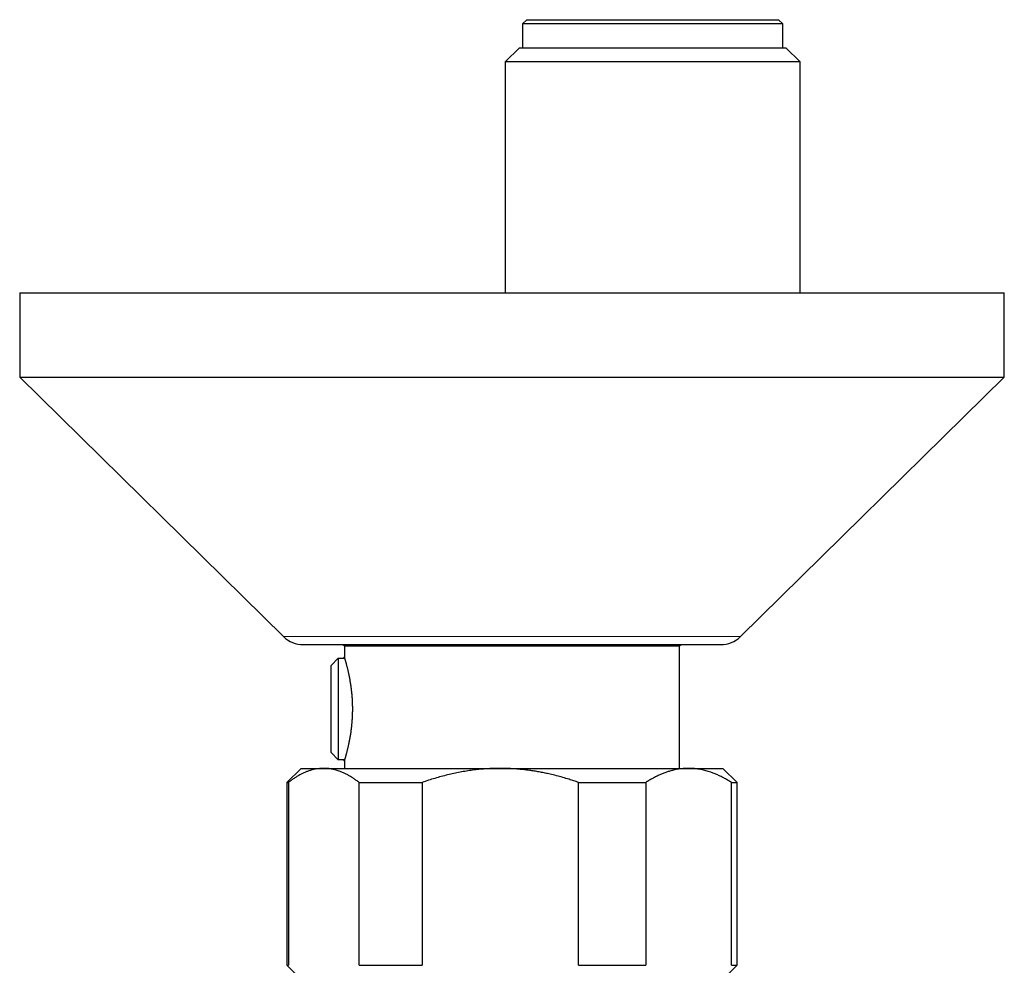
# Model space of a CAD drawing. Header units: millimetres. Extents: x 8 to 869, y 12 to 555.
# Tile 22 of 53: x 489 to 559, y 269 to 336. Entities that reach past the tile are written whole.
import ezdxf

# ---------------------------------------------------------------- set-up
doc = ezdxf.new("R2010")
doc.units = ezdxf.units.MM

msp = doc.modelspace()

# ---------------------------------------------------------------- linework, layer by layer
at = {"color": 7, "linetype": 'Continuous', "lineweight": 30}
for p, q in [((525.05, 336.137), (524.75, 335.837)), ((525.05, 336.137), (542.95, 336.137)), ((543.25, 335.837), (542.95, 336.137)), ((524.75, 335.837), (524.75, 334.137)), ((543.25, 335.837), (524.75, 335.837)), ((543.25, 334.137), (543.25, 335.837)), ((524.523, 334.137), (523.523, 333.137)), ((524.523, 334.137), (543.477, 334.137)), ((544.477, 333.137), (543.477, 334.137)), ((523.523, 333.137), (523.523, 316.714)), ((544.477, 333.137), (523.523, 333.137)), ((544.477, 316.714), (544.477, 333.137)), ((489, 316.714), (489, 310.714)), ((489, 316.714), (559, 316.714)), ((559, 310.714), (559, 316.714)), ((489, 310.714), (507.748, 292.287)), ((489, 310.714), (559, 310.714)), ((540.252, 292.287), (559, 310.714)), ((509.15, 291.714), (538.85, 291.714)), ((511.967, 291.714), (512.1, 291.637)), ((512.1, 291.637), (512.1, 290.787)), ((512.1, 291.637), (535.9, 291.637)), ((535.9, 291.637), (536.033, 291.714)), ((535.9, 282.917), (535.9, 291.637)), ((511.134, 290.239), (511.634, 290.745)), ((511.634, 290.745), (511.634, 283.529)), ((511.634, 290.745), (512.034, 290.745)), ((512.1, 290.787), (512.034, 290.787)), ((512.034, 290.745), (512.034, 290.787)), ((511.134, 284.035), (511.134, 290.239)), ((511.634, 283.529), (511.134, 284.035)), ((512.034, 283.529), (511.634, 283.529)), ((512.034, 283.487), (512.034, 283.529)), ((509, 282.917), (508, 281.917)), ((509, 282.917), (510.616, 282.917)), ((510.616, 282.917), (523.174, 282.917)), ((512.034, 283.487), (512.1, 283.487)), ((512.1, 283.488), (512.1, 282.917)), ((523.174, 282.917), (536.558, 282.917)), ((536.558, 282.917), (539, 282.917)), ((540, 281.917), (539, 282.917)), ((508, 281.917), (508, 268.917)), ((508, 281.917), (508.102, 281.917)), ((508.102, 281.917), (508.102, 268.917)), ((513.13, 281.917), (517.614, 281.917)), ((513.13, 268.917), (513.13, 281.917)), ((517.614, 281.917), (517.614, 268.917)), ((528.733, 268.917), (528.733, 281.917)), ((528.733, 281.917), (533.512, 281.917)), ((533.512, 281.917), (533.512, 268.917)), ((539.603, 268.917), (539.603, 281.917)), ((539.603, 281.917), (540, 281.917)), ((540, 268.917), (540, 281.917)), ((508, 268.917), (509, 267.917)), ((508, 268.917), (508.102, 268.917)), ((513.13, 268.917), (517.614, 268.917)), ((528.733, 268.917), (533.512, 268.917)), ((539, 267.917), (540, 268.917)), ((539.603, 268.917), (540, 268.917))]:
    msp.add_line(p, q, dxfattribs=at)
at = {"color": 252, "linetype": 'Continuous', "lineweight": 0}
msp.add_line((507.748, 292.287), (540.252, 292.287), dxfattribs=at)
at = {"color": 7, "linetype": 'Continuous', "lineweight": 30}
for centre, start, end in [((509.15, 293.714), 225.49578, 270), ((538.85, 293.714), 270, 314.50422)]:
    msp.add_arc(centre, 2, start, end, dxfattribs=at)
for points, knots in [([(512.1, 283.488), (512.1, 283.488), (512.1, 283.487), (512.101, 283.492), (512.105, 283.503), (512.11, 283.521), (512.117, 283.544), (512.126, 283.574), (512.137, 283.608), (512.148, 283.648), (512.162, 283.694), (512.177, 283.746), (512.193, 283.803), (512.211, 283.866), (512.23, 283.935), (512.25, 284.009), (512.27, 284.087), (512.292, 284.171), (512.314, 284.261), (512.337, 284.355), (512.36, 284.455), (512.384, 284.559), (512.408, 284.669), (512.432, 284.783), (512.455, 284.902), (512.479, 285.026), (512.501, 285.154), (512.524, 285.286), (512.545, 285.422), (512.565, 285.563), (512.582, 285.694), (512.597, 285.813), (512.609, 285.921), (512.62, 286.029), (512.631, 286.152), (512.642, 286.289), (512.652, 286.43), (512.659, 286.559), (512.664, 286.676), (512.669, 286.795), (512.672, 286.922), (512.674, 287.06), (512.674, 287.207), (512.672, 287.355), (512.668, 287.503), (512.662, 287.651), (512.655, 287.8), (512.645, 287.948), (512.634, 288.092), (512.621, 288.233), (512.607, 288.37), (512.591, 288.506), (512.575, 288.64), (512.556, 288.772), (512.537, 288.902), (512.517, 289.03), (512.495, 289.155), (512.473, 289.277), (512.451, 289.396), (512.427, 289.512), (512.404, 289.624), (512.38, 289.733), (512.356, 289.838), (512.333, 289.938), (512.309, 290.034), (512.286, 290.125), (512.264, 290.21), (512.243, 290.291), (512.222, 290.367), (512.203, 290.437), (512.185, 290.501), (512.168, 290.56), (512.153, 290.61), (512.141, 290.652), (512.13, 290.688), (512.121, 290.718), (512.114, 290.743), (512.108, 290.762), (512.103, 290.777), (512.101, 290.785), (512.1, 290.787), (512.1, 290.787)], [0, 0, 0, 0, 0.003964, 0.017099, 0.030234, 0.043557, 0.056906, 0.069453, 0.082022, 0.094753, 0.107484, 0.120301, 0.133119, 0.146103, 0.159108, 0.171963, 0.184839, 0.197877, 0.210914, 0.224038, 0.237161, 0.25045, 0.263762, 0.277091, 0.290443, 0.303975, 0.317506, 0.331134, 0.344763, 0.35858, 0.372424, 0.382371, 0.392319, 0.402308, 0.412297, 0.425803, 0.439334, 0.449629, 0.459923, 0.470266, 0.480608, 0.493291, 0.505996, 0.518876, 0.531757, 0.544733, 0.557709, 0.570866, 0.584048, 0.59658, 0.609133, 0.621844, 0.634555, 0.64735, 0.660145, 0.673102, 0.686079, 0.699087, 0.712117, 0.725311, 0.738506, 0.751789, 0.765072, 0.778525, 0.792001, 0.80539, 0.818802, 0.8324, 0.845998, 0.859697, 0.873396, 0.887292, 0.901215, 0.913352, 0.925509, 0.937814, 0.95012, 0.962506, 0.974893, 0.987436, 1, 1, 1, 1]), ([(510.616, 282.917), (510.587, 282.917), (510.49, 282.916), (510.326, 282.906), (510.123, 282.88), (509.92, 282.841), (509.718, 282.788), (509.515, 282.723), (509.313, 282.644), (509.109, 282.553), (508.906, 282.449), (508.703, 282.333), (508.502, 282.205), (508.301, 282.068), (508.168, 281.967), (508.102, 281.917)], [0, 0, 0, 0, 0.0340833, 0.1131545, 0.1922436, 0.2713156, 0.3509971, 0.4306954, 0.5103787, 0.5917439, 0.6731244, 0.7544921, 0.8363232, 0.9181665, 1, 1, 1, 1]), ([(513.13, 281.917), (513.064, 281.968), (512.931, 282.068), (512.73, 282.206), (512.527, 282.334), (512.323, 282.451), (512.117, 282.556), (511.933, 282.638), (511.772, 282.702), (511.634, 282.75), (511.483, 282.796), (511.32, 282.838), (511.145, 282.873), (510.969, 282.899), (510.793, 282.914), (510.675, 282.916), (510.616, 282.917)], [0, 0, 0, 0, 0.082024, 0.164071, 0.246114, 0.328133, 0.410671, 0.493209, 0.547622, 0.60204, 0.656453, 0.725141, 0.793863, 0.862595, 0.931314, 1, 1, 1, 1]), ([(523.174, 282.917), (523.109, 282.917), (522.896, 282.916), (522.534, 282.906), (522.089, 282.88), (521.644, 282.842), (521.199, 282.79), (520.753, 282.725), (520.308, 282.647), (519.865, 282.558), (519.417, 282.455), (518.967, 282.339), (518.512, 282.21), (518.061, 282.07), (517.763, 281.968), (517.614, 281.917)], [0, 0, 0, 0, 0.034083, 0.112691, 0.191333, 0.269977, 0.348587, 0.428233, 0.507908, 0.587587, 0.667237, 0.750413, 0.833614, 0.916819, 1, 1, 1, 1]), ([(528.733, 281.917), (528.622, 281.956), (528.399, 282.032), (528.026, 282.151), (527.613, 282.274), (527.161, 282.397), (526.744, 282.499), (526.363, 282.582), (526.019, 282.65), (525.674, 282.711), (525.325, 282.765), (524.972, 282.811), (524.616, 282.849), (524.259, 282.88), (523.9, 282.901), (523.538, 282.915), (523.295, 282.917), (523.174, 282.917)], [0, 0, 0, 0, 0.062277, 0.124554, 0.207068, 0.289594, 0.372105, 0.433897, 0.495703, 0.557508, 0.619299, 0.682391, 0.745501, 0.808609, 0.8717, 0.93585, 1, 1, 1, 1]), ([(536.558, 282.917), (536.525, 282.917), (536.427, 282.917), (536.263, 282.909), (536.065, 282.892), (535.868, 282.866), (535.672, 282.832), (535.459, 282.785), (535.23, 282.724), (534.986, 282.647), (534.745, 282.558), (534.502, 282.456), (534.255, 282.34), (534.006, 282.21), (533.758, 282.07), (533.594, 281.968), (533.512, 281.917)], [0, 0, 0, 0, 0.031424, 0.0949, 0.158402, 0.221914, 0.285418, 0.348896, 0.428943, 0.50899, 0.587622, 0.666254, 0.749676, 0.833122, 0.916573, 1, 1, 1, 1]), ([(539.603, 281.917), (539.522, 281.968), (539.361, 282.068), (539.118, 282.206), (538.873, 282.334), (538.625, 282.451), (538.376, 282.556), (538.153, 282.638), (537.957, 282.702), (537.79, 282.75), (537.608, 282.796), (537.411, 282.838), (537.198, 282.873), (536.985, 282.899), (536.771, 282.914), (536.629, 282.916), (536.558, 282.917)], [0, 0, 0, 0, 0.082024, 0.164071, 0.246114, 0.328133, 0.410671, 0.493209, 0.547622, 0.60204, 0.656453, 0.725141, 0.793863, 0.862595, 0.931314, 1, 1, 1, 1])]:
    msp.add_open_spline(points, degree=3, knots=knots, dxfattribs=at)

doc.saveas('drawing.dxf')
